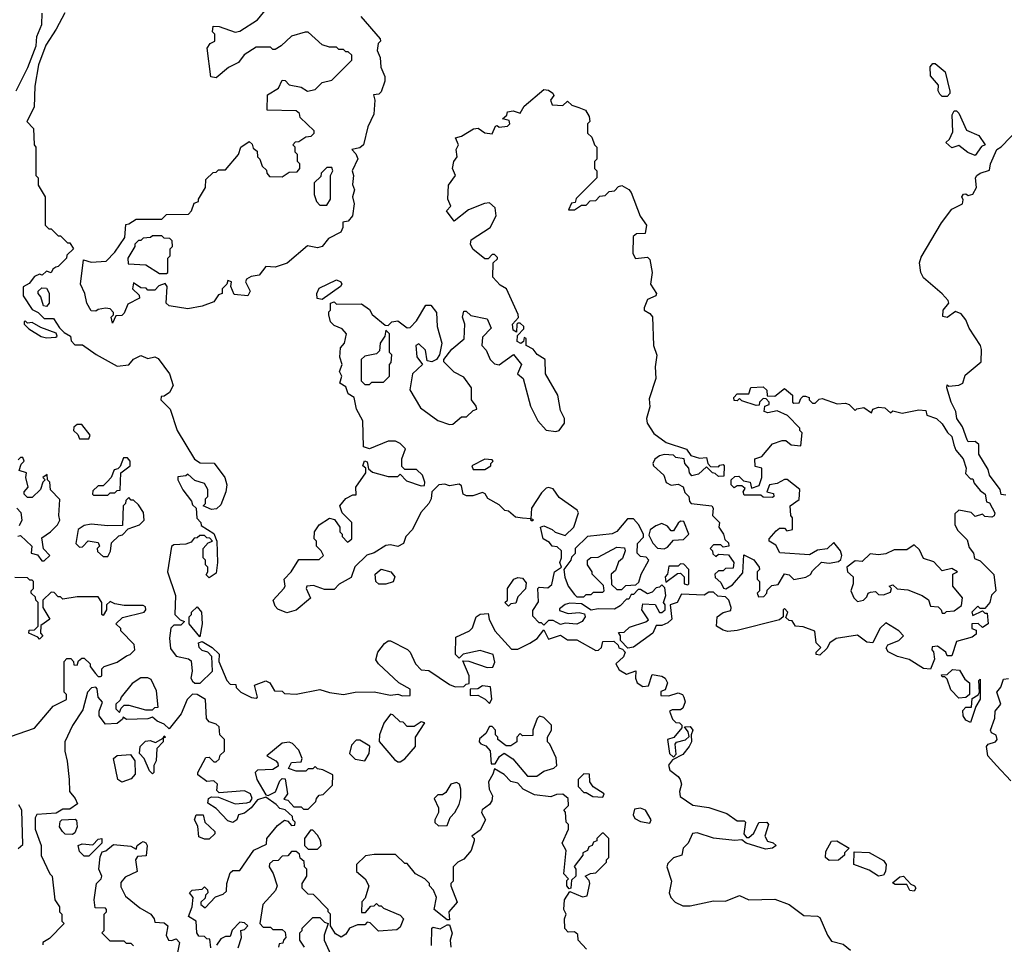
# Model space of a CAD drawing. Extents: x 2472589 to 2662339, y 701009 to 849030.
# Tile 188 of 256: x 2585932 to 2590108, y 766107 to 770026. Entities that reach past the tile are written whole.
import ezdxf

# ---------------------------------------------------------------- set-up
doc = ezdxf.new("R2010")
doc.units = 0

msp = doc.modelspace()

# ---------------------------------------------------------------- linework, layer by layer
at = {"layer": '0CON05XD'}
for points in [[(2586325, 768740), (2586320, 768765), (2586330, 768775), (2586330, 768785), (2586315, 768800), (2586295, 768802.5), (2586265, 768797.5), (2586255, 768790), (2586235, 768792.5), (2586216, 768825), (2586207.5, 768865), (2586190, 768905), (2586201.7, 769008.3), (2586235, 768997.5), (2586298.3, 769001.7), (2586335, 769040), (2586377, 769103), (2586381.7, 769158.3), (2586395, 769160), (2586425, 769180), (2586535, 769180), (2586555, 769200), (2586648.3, 769201.7), (2586660, 769215), (2586671.7, 769248.3), (2586690, 769255), (2586690, 769265), (2586720, 769315), (2586721.7, 769348.3), (2586751.7, 769378.3), (2586765, 769380), (2586775, 769390), (2586805, 769390), (2586860, 769455), (2586870, 769485), (2586905, 769510), (2586918.3, 769498.3), (2586921.7, 769481.7), (2586938.3, 769468.3), (2586940, 769445), (2586950, 769435), (2586960, 769405), (2586978.3, 769388.3), (2586980, 769375), (2586991.7, 769361.7), (2587045, 769360), (2587075, 769380), (2587108.3, 769381.7), (2587120, 769395), (2587120, 769415), (2587110, 769425), (2587110, 769455), (2587100, 769465), (2587100, 769485), (2587090, 769495), (2587101.7, 769508.3), (2587115, 769510), (2587145, 769530), (2587168.3, 769531.7), (2587180, 769545), (2587180, 769555), (2587121.7, 769611.7), (2587118.3, 769628.3), (2587105, 769640), (2586981.7, 769641.7), (2586983, 769707), (2587030, 769735), (2587045, 769770), (2587058.3, 769768.3), (2587075, 769750), (2587125, 769740), (2587153, 769723), (2587185, 769730), (2587215, 769760), (2587255, 769770), (2587340, 769855), (2587340, 769875), (2587325, 769890), (2587315, 769890), (2587305, 769900), (2587285, 769900), (2587275, 769910), (2587245, 769910), (2587215, 769920), (2587155, 769972.5), (2587142.5, 769972.5), (2587083.9, 769956.1), (2587040, 769915), (2587015, 769900), (2587005, 769900), (2586995, 769910), (2586935, 769910), (2586883.3, 769876.7), (2586860, 769845), (2586817, 769823), (2586765, 769780), (2586743, 769783), (2586727.5, 769905), (2586740, 769925), (2586760, 769935), (2586760, 769965), (2586750, 769975), (2586751.7, 769998.3), (2586777, 769997), (2586845, 769972.5), (2586865, 769977.5), (2586940, 770025), (2586985, 770080)], [(2585916.7, 769725), (2585966.8, 769823.2), (2586002, 769915), (2586003.8, 769955), (2586026, 770005), (2586026.4, 770053.6)], [(2586122.5, 770055), (2586086.2, 769985), (2586042.1, 769917.9), (2586010.8, 769835), (2585996.4, 769743.6), (2585993.3, 769655), (2585962.5, 769595), (2585990, 769565), (2585992.5, 769495), (2586000, 769485), (2586000, 769365), (2586010, 769355), (2586010, 769325), (2586040, 769275), (2586040, 769155), (2586055, 769140), (2586065, 769140), (2586095, 769110), (2586105, 769110), (2586135, 769080), (2586145, 769080), (2586160, 769055), (2586131.7, 769028.3), (2586130, 769015), (2586095, 768980), (2586085, 768977.5), (2586071.7, 768968.3), (2586065, 768952.5), (2586045, 768960), (2586027.5, 768942.5), (2586015, 768947.5), (2585995, 768937.5), (2585971.7, 768908.3), (2585946.4, 768893.6), (2585946.7, 768855), (2585985, 768797.5), (2586010, 768785), (2586035, 768760), (2586075, 768760), (2586100, 768720), (2586120, 768700), (2586147.5, 768685), (2586150, 768665), (2586165, 768647.5), (2586197.7, 768647.7), (2586256.4, 768606.4), (2586345, 768557.5), (2586395, 768562.5), (2586415, 768587.5), (2586445, 768602.5), (2586475, 768590), (2586505, 768596.7), (2586519.3, 768589.3), (2586566.7, 768525), (2586582.5, 768475), (2586567.5, 768445), (2586545, 768430), (2586531.7, 768428.3), (2586530, 768415), (2586570, 768375), (2586600, 768285), (2586673.6, 768163.6), (2586697, 768147), (2586755.8, 768145.8), (2586801.2, 768085), (2586810, 768055), (2586806.2, 768025), (2586785, 767970), (2586766.7, 767953.3), (2586745, 767950), (2586710, 767965), (2586720, 767975), (2586720, 767995), (2586730, 768005), (2586730, 768035), (2586715, 768060), (2586675, 768072.5), (2586645, 768100), (2586637, 768093), (2586601.7, 768088.3), (2586602.5, 768075), (2586623, 768033), (2586660, 767985), (2586665, 767970)], [(2587378.8, 770038.8), (2587460, 769945), (2587462.5, 769935), (2587452.5, 769925), (2587447.5, 769895), (2587461.2, 769865), (2587463.3, 769825), (2587480, 769785), (2587480, 769765), (2587465, 769720), (2587455, 769710), (2587433, 769707), (2587437.5, 769685), (2587433.3, 769625), (2587408.3, 769571.7), (2587390, 769495), (2587375, 769482.5), (2587340, 769475), (2587357, 769457), (2587366, 769436), (2587342.5, 769385), (2587347.5, 769365), (2587343, 769327), (2587351.2, 769305), (2587343.3, 769275), (2587350, 769245), (2587343.3, 769195), (2587325, 769172.5), (2587301.7, 769168.3), (2587302.5, 769145), (2587293.3, 769125), (2587242, 769098), (2587215, 769064), (2587195, 769058.8), (2587153, 769067), (2587065.7, 768994.3), (2587015, 768977.5), (2586975, 768980), (2586947, 768943), (2586913, 768937), (2586893.3, 768926.7), (2586890, 768915), (2586908.8, 768875), (2586900, 768855), (2586841.7, 768861.7), (2586827.5, 768895), (2586830, 768915), (2586815, 768920), (2586810, 768905), (2586790, 768885), (2586790, 768865), (2586775, 768860), (2586755, 768830), (2586705, 768812), (2586645, 768800), (2586565, 768812.5), (2586552.5, 768825), (2586557.5, 768895), (2586548.3, 768908.3), (2586521.7, 768898.3), (2586505, 768880), (2586475, 768880), (2586468.3, 768888.3), (2586445, 768890), (2586415, 768910), (2586410, 768885), (2586438.3, 768858.3), (2586440, 768845), (2586390.5, 768819.5), (2586375, 768782.5), (2586365, 768772.5), (2586340, 768770), (2586325, 768740)], [(2589865, 769700), (2589845, 769700), (2589835, 769710), (2589826.7, 769725), (2589828.3, 769748.3), (2589795, 769787.5), (2589793.9, 769826.1), (2589805, 769840), (2589815, 769840), (2589856.7, 769805), (2589877, 769723), (2589877, 769713), (2589865, 769700)], [(2589795, 767272.5), (2589765, 767276.2), (2589704, 767314), (2589655, 767326.2), (2589615, 767346.7), (2589607.5, 767362.5), (2589613.6, 767376.4), (2589660, 767395), (2589680, 767415), (2589660, 767435), (2589605, 767470), (2589580, 767445), (2589550, 767385), (2589525, 767387.5), (2589485, 767417.5), (2589395, 767403.3), (2589367.5, 767385), (2589355, 767360), (2589325, 767332.5), (2589310, 767335), (2589310, 767345), (2589330, 767365), (2589310, 767385), (2589303.9, 767433.9), (2589255, 767452), (2589222.5, 767455), (2589208.3, 767478.3), (2589195, 767480), (2589181.7, 767491.7), (2589190, 767515), (2589175, 767530), (2589170, 767525), (2589170, 767495), (2589155, 767482.5), (2588975, 767437.5), (2588935, 767433.3), (2588915, 767438.8), (2588887.5, 767455), (2588890, 767495), (2588915, 767513.3), (2588948.3, 767521.7), (2588950, 767535), (2588940, 767565), (2588925, 767580), (2588893, 767583), (2588875, 767600), (2588855, 767600), (2588835, 767586.7), (2588739.3, 767590.7), (2588720, 767555), (2588690, 767545), (2588697.5, 767485), (2588680.7, 767469.3), (2588655, 767457.5), (2588631.7, 767458.3), (2588617.5, 767425), (2588535, 767366.7), (2588511.7, 767361.7), (2588480, 767395), (2588480, 767415), (2588471.7, 767428.3), (2588495, 767430), (2588518.3, 767451.7), (2588587, 767473), (2588598.3, 767481.7), (2588570, 767525), (2588575, 767550), (2588627, 767547), (2588645, 767513.3), (2588655, 767512.5), (2588670, 767525), (2588670, 767545), (2588662.5, 767555), (2588672.5, 767585), (2588668.3, 767618.3), (2588655, 767630), (2588645, 767620), (2588631.7, 767618.3), (2588615, 767600), (2588595, 767592.5), (2588565, 767610), (2588555, 767610), (2588535, 767590), (2588525, 767590), (2588515, 767570), (2588505, 767570), (2588478.3, 767541.7), (2588455, 767527.5), (2588385, 767528.8), (2588355, 767522.5), (2588315, 767550), (2588265, 767552.5), (2588245, 767547.5), (2588221.7, 767528.3), (2588221.7, 767521.7), (2588258.3, 767508.3), (2588305, 767512.5), (2588327, 767507), (2588330, 767495), (2588317.5, 767475), (2588295, 767464), (2588245, 767467.5), (2588225, 767462.5), (2588195, 767480), (2588175, 767480), (2588155, 767460), (2588145, 767470), (2588135, 767470), (2588108.3, 767498.3), (2588108.3, 767521.7), (2588131.7, 767558.3), (2588130, 767615), (2588135, 767620), (2588171.7, 767618.3), (2588188.3, 767631.7), (2588200, 767685), (2588230, 767705), (2588222.5, 767725), (2588230, 767745), (2588230, 767775), (2588211.7, 767791.7), (2588190, 767795), (2588179.3, 767809.3), (2588152.5, 767825), (2588140, 767875), (2588155, 767880), (2588190, 767865), (2588203, 767853), (2588245, 767840), (2588282.5, 767875), (2588302.5, 767935), (2588296.4, 767946.4), (2588220.5, 768000.5), (2588195, 768037.5), (2588175, 768042.5), (2588165, 768040), (2588145, 768020), (2588102.5, 767955), (2588100, 767910), (2588108.3, 767908.3), (2588108.3, 767901.7), (2588101.7, 767901.7), (2588100, 767910), (2588065, 767912.5), (2588035, 767917.5), (2588005, 767942.5), (2587990, 767945), (2587965, 767970), (2587917, 767997), (2587906.4, 768016.4), (2587895, 768022.5), (2587853, 768007), (2587827, 768007), (2587812.5, 768015), (2587805, 768050), (2587795, 768057.5), (2587755, 768050), (2587735, 768056.7), (2587710, 768055), (2587680, 768025), (2587677.5, 767995), (2587667.5, 767975), (2587633, 767937), (2587597.5, 767865), (2587570, 767835), (2587560, 767805), (2587535, 767792.5), (2587505, 767800), (2587485, 767797.5), (2587435, 767766.7), (2587403.9, 767756.1), (2587353.3, 767706.7), (2587338, 767662), (2587286.4, 767633.6), (2587265, 767610), (2587225, 767611.2), (2587177.7, 767627.7), (2587150, 767625), (2587146.7, 767615), (2587165, 767573.3), (2587105, 767523.3), (2587065, 767511.2), (2587027, 767527), (2587015, 767540), (2587006.7, 767565), (2587052.5, 767615), (2587057.5, 767625), (2587053.3, 767655), (2587082.5, 767685), (2587115, 767737.5), (2587201.7, 767738.3), (2587220, 767755), (2587210, 767775), (2587190, 767795), (2587190, 767815), (2587180, 767825), (2587182.5, 767855), (2587202.5, 767885), (2587245, 767912.5), (2587266.7, 767906.7), (2587290, 767875), (2587290, 767855), (2587300, 767845), (2587300, 767835), (2587321.7, 767811.7), (2587331.7, 767818.3), (2587340, 767825), (2587340, 767895), (2587300, 767935), (2587290, 767965), (2587315, 767996.7), (2587345, 768012.5), (2587358.3, 768011.7), (2587357.5, 768045), (2587400, 768105), (2587400, 768125), (2587387.5, 768135), (2587393.9, 768156.1), (2587405, 768152.5), (2587411.7, 768121.7), (2587428.3, 768108.3), (2587495, 768090), (2587535, 768090), (2587545, 768100), (2587571.7, 768071.7), (2587635, 768050), (2587648.3, 768051.7), (2587650, 768065), (2587640, 768095), (2587615, 768120), (2587565, 768120), (2587552.5, 768132.5), (2587552.5, 768165), (2587567.5, 768207.5), (2587545, 768230), (2587525, 768240), (2587495, 768240), (2587415, 768207.5), (2587390, 768215), (2587387.5, 768325), (2587360, 768375), (2587350, 768425), (2587325, 768440), (2587315, 768470), (2587290, 768485), (2587297.5, 768515), (2587287.5, 768535), (2587300, 768565), (2587290, 768595), (2587292.5, 768635), (2587310, 768655), (2587317.5, 768695), (2587300, 768715), (2587265, 768730), (2587250, 768745), (2587242.5, 768775), (2587242.5, 768787.5), (2587250, 768795), (2587250, 768825), (2587265, 768830), (2587275, 768820), (2587381.7, 768821.7), (2587415, 768797.5), (2587427, 768777), (2587481.7, 768731.7), (2587495, 768730), (2587510, 768745), (2587535, 768750), (2587575, 768720), (2587588.3, 768721.7), (2587615, 768750), (2587653.8, 768816.2), (2587676.2, 768816.2), (2587700, 768785), (2587702.5, 768725), (2587722.5, 768655), (2587712.5, 768605), (2587700, 768585), (2587680, 768575), (2587660, 768580), (2587653.3, 768625), (2587625, 768652.5), (2587612.5, 768645), (2587616.7, 768596.7), (2587640, 768565), (2587597.5, 768525), (2587587, 768457), (2587631.2, 768381.2), (2587705, 768327.5), (2587755, 768310), (2587768.3, 768311.7), (2587805, 768342.5), (2587827, 768343), (2587855, 768370), (2587870, 768375), (2587868.3, 768388.3), (2587847.5, 768415), (2587847.5, 768465), (2587815, 768510), (2587775, 768532.5), (2587730, 768575), (2587730, 768585), (2587765, 768630), (2587817, 768673), (2587820, 768735), (2587810, 768765), (2587815, 768790), (2587825, 768790), (2587845, 768772.5), (2587915, 768757.5), (2587931.7, 768718.3), (2587895, 768680), (2587892.5, 768645), (2587910, 768625), (2587927.5, 768585), (2587945, 768567.5), (2587965, 768562.5), (2588026.7, 768606.7), (2588060, 768565), (2588043.3, 768525), (2588067.5, 768505), (2588097.7, 768387.7), (2588128.8, 768325), (2588165, 768286.7), (2588205, 768280), (2588220, 768285), (2588242.5, 768315), (2588242.5, 768335), (2588225, 768370), (2588213.8, 768433.8), (2588162.5, 768525), (2588160, 768585), (2588127, 768607), (2588109.3, 768629.3), (2588080, 768645), (2588080, 768675), (2588071.7, 768678.3), (2588068.3, 768661.7), (2588057, 768653), (2588041.2, 768661.2), (2588042.5, 768687.5), (2588070, 768715), (2588070, 768725), (2588055, 768740), (2588045, 768740), (2588040, 768735), (2588038.3, 768701.7), (2588025, 768710), (2588022.5, 768735), (2588047, 768763), (2588046.4, 768776.4), (2587996.7, 768885), (2587970, 768900), (2587938.8, 768935), (2587940, 768995), (2587958.3, 769011.7), (2587958.3, 769018.3), (2587945, 769030), (2587935, 769030), (2587918.3, 769011.7), (2587905, 769012.5), (2587853.6, 769053.6), (2587843.3, 769075), (2587847, 769093), (2587927.5, 769145), (2587952.5, 769195), (2587948.3, 769228.3), (2587925, 769250), (2587903, 769247), (2587835, 769220), (2587775, 769172.5), (2587742.5, 769215), (2587760, 769235), (2587747.5, 769265), (2587750, 769325), (2587780, 769365), (2587767.5, 769395), (2587773.3, 769425), (2587787.5, 769445), (2587782.5, 769475), (2587792.5, 769495), (2587780, 769525), (2587805, 769532.5), (2587857, 769563), (2587876.4, 769566.4), (2587905, 769546.7), (2587935, 769542.5), (2587950, 769575), (2587957.5, 769577.5), (2587965, 769570), (2588000, 769575), (2588010, 769585), (2588008.3, 769598.3), (2587980, 769605), (2587998.3, 769621.7), (2588000, 769635), (2588025, 769640), (2588055, 769630), (2588070.7, 769659.3), (2588155, 769730), (2588175, 769727.5), (2588192.5, 769715), (2588197.5, 769705), (2588182.5, 769685), (2588190, 769665), (2588235, 769662.5), (2588255, 769680), (2588273, 769663), (2588303.8, 769653.8), (2588331.7, 769641.7), (2588347.5, 769615), (2588350, 769595), (2588340, 769585), (2588340, 769545), (2588358.3, 769528.3), (2588370, 769495), (2588380, 769485), (2588380, 769435), (2588370, 769425), (2588370, 769395), (2588380, 769385), (2588380, 769355), (2588291.7, 769268.3), (2588288.3, 769251.7), (2588271.7, 769248.3), (2588260, 769220), (2588285, 769220), (2588315, 769240), (2588335, 769240), (2588351.7, 769258.3), (2588375, 769260), (2588391.7, 769278.3), (2588415, 769280), (2588431.7, 769298.3), (2588455, 769300), (2588471.7, 769318.3), (2588485, 769322.5), (2588515, 769306.2), (2588525, 769293.3), (2588563, 769193), (2588590, 769155), (2588585, 769120), (2588548.3, 769118.3), (2588533, 769107), (2588532.5, 769035), (2588543, 769013), (2588595, 769020), (2588605, 769010), (2588613.8, 768955), (2588606.7, 768905), (2588632.5, 768865), (2588630, 768855), (2588595, 768840), (2588580, 768805), (2588580, 768795), (2588605, 768780), (2588615.8, 768765.8), (2588620, 768645), (2588633.9, 768603.9), (2588626.7, 768555), (2588630, 768505), (2588601.7, 768418.3), (2588603.8, 768385), (2588590, 768335), (2588592.5, 768315), (2588622, 768272), (2588674, 768234), (2588760, 768205), (2588778.3, 768178.3), (2588815, 768167.5), (2588845, 768170), (2588850, 768145), (2588861.7, 768131.7), (2588895, 768130), (2588901.7, 768138.3), (2588915, 768140), (2588920, 768135), (2588918.3, 768091.7), (2588895, 768090), (2588881.7, 768101.7)], [(2589985, 769450), (2589953, 769463), (2589915, 769492.5), (2589885, 769483.3), (2589860, 769505), (2589875, 769520), (2589889.3, 769550.7), (2589887, 769623), (2589895, 769640), (2589905, 769640), (2589915, 769630), (2589947, 769557), (2590000, 769535), (2590026.7, 769495), (2590011.7, 769488.3), (2589985, 769450)], [(2590115, 768010), (2590095, 768013.8), (2590090, 768035), (2590044.6, 768094.6), (2590039.4, 768119.4), (2590000, 768185), (2590000, 768225), (2589985, 768237.5), (2589955, 768236.2), (2589950, 768245), (2589930, 768300), (2589906.2, 768335), (2589902.5, 768365), (2589882, 768405), (2589863.8, 768465), (2589865, 768477.5), (2589872.5, 768472.5), (2589915, 768476.2), (2589932.5, 768485), (2589941.2, 768518.8), (2590010, 768575), (2590011.7, 768628.3), (2590006.7, 768645), (2589958.8, 768718.8), (2589945, 768753.3), (2589925, 768778.8), (2589901.2, 768788.8), (2589865.9, 768764.1), (2589847.5, 768767.5), (2589848.8, 768795), (2589872.5, 768825), (2589870, 768835), (2589845, 768863.8), (2589765, 768931.2), (2589753.8, 768955), (2589748, 768995), (2589755, 769020), (2589841.4, 769165), (2589885, 769223.3), (2589930, 769245), (2589933, 769263), (2589927.5, 769275), (2589935, 769286.2), (2589945, 769287.5), (2589955, 769280), (2589975, 769286.7), (2589990, 769315), (2589986, 769355), (2589990.8, 769365), (2590005, 769375.6), (2590045, 769387.5), (2590050, 769415), (2590076.7, 769475), (2590095, 769486.7), (2590175, 769570)], [(2587235, 769240), (2587250, 769265), (2587250, 769365), (2587260, 769385), (2587255, 769400), (2587235, 769400), (2587210, 769375), (2587208.3, 769361.7), (2587180, 769335), (2587180, 769285), (2587190, 769255), (2587205, 769240), (2587235, 769240)], [(2586555, 768950), (2586560, 768955), (2586560, 769015), (2586570, 769025), (2586570, 769055), (2586580, 769065), (2586578.3, 769088.3), (2586568.3, 769098.3), (2586545, 769100), (2586535, 769110), (2586495, 769110), (2586487, 769103), (2586455, 769100), (2586445, 769090), (2586435, 769090), (2586420, 769075), (2586420, 769065), (2586390, 769015), (2586391.7, 768991.7), (2586467, 768987), (2586525, 768950), (2586555, 768950)], [(2587215, 768840), (2587193.6, 768843.6), (2587192.5, 768865), (2587201.7, 768888.3), (2587275, 768923.3), (2587293.3, 768915), (2587297.5, 768905), (2587292.5, 768895), (2587215, 768840)], [(2586045, 768810), (2586033, 768813), (2586021.7, 768851.7), (2586010, 768865), (2586010, 768875), (2586025, 768890), (2586045, 768887.5), (2586056.4, 768866.4), (2586056.1, 768823.9), (2586045, 768810)], [(2586045, 768677.5), (2586085, 768680), (2586090, 768685), (2586087, 768697), (2586021.2, 768721.2), (2585985, 768742.5), (2585965, 768740), (2585955, 768750), (2585950, 768745), (2585950, 768735), (2585970, 768715), (2586023, 768683), (2586045, 768677.5)], [(2587415, 768480), (2587425, 768490), (2587475, 768490), (2587500, 768515), (2587500, 768565), (2587507, 768573), (2587510, 768605), (2587500, 768615), (2587500, 768695), (2587485, 768710), (2587480, 768685), (2587460, 768655), (2587458.3, 768621.7), (2587445, 768610), (2587395, 768600), (2587380, 768585), (2587380, 768495), (2587395, 768480), (2587415, 768480)], [(2588881.7, 768101.7), (2588870, 768105), (2588845, 768130), (2588810.7, 768099.3), (2588783, 768093), (2588772.5, 768105), (2588770, 768125), (2588752.5, 768145), (2588750, 768165), (2588715, 768170), (2588705, 768180), (2588665, 768182.5), (2588645, 768177.5), (2588625, 768162.5), (2588617.5, 768145), (2588620, 768135), (2588663.3, 768095), (2588673.6, 768063.6), (2588695, 768052.5), (2588725, 768056.7), (2588746.4, 768046.4), (2588752.5, 768022.5), (2588770, 768005), (2588773, 767983), (2588780, 767975), (2588867.5, 767965), (2588872.5, 767955), (2588870, 767925), (2588900, 767895), (2588897.5, 767875), (2588917.5, 767845), (2588923, 767823), (2588938.3, 767808.3), (2588940, 767795), (2588915, 767790), (2588905, 767800), (2588875, 767800), (2588860, 767785), (2588870, 767775), (2588871.7, 767761.7), (2588885, 767750), (2588895, 767760), (2588938.3, 767758.3), (2588960, 767725), (2588958.3, 767701.7), (2588925, 767700), (2588915, 767690), (2588895, 767690), (2588880, 767675), (2588881.7, 767661.7), (2588905, 767640), (2588917, 767617), (2588927, 767613), (2588955, 767630), (2588998.3, 767681.7), (2589002.5, 767757.5), (2589045, 767736.7), (2589067.5, 767705), (2589070, 767695), (2589060, 767685), (2589060, 767655), (2589070, 767645), (2589070, 767605), (2589060, 767595), (2589065, 767580), (2589088.3, 767581.7), (2589100, 767595), (2589101.7, 767608.3), (2589121.7, 767628.3), (2589148.3, 767631.7), (2589175, 767677.5), (2589195, 767672.5), (2589215, 767653.3), (2589266.4, 767663.6), (2589286.4, 767673.6), (2589295, 767690), (2589333, 767727), (2589365, 767722.5), (2589405, 767730), (2589415, 767737.5), (2589418.8, 767755), (2589413.3, 767775), (2589385, 767810), (2589356.7, 767783.3), (2589315, 767777.5), (2589281.7, 767758.3), (2589156.4, 767766.4), (2589139.3, 767799.3), (2589110, 767815), (2589110, 767825), (2589140.7, 767859.3), (2589155, 767870), (2589175, 767870), (2589185, 767860), (2589210, 767865), (2589210, 767915), (2589202.5, 767925), (2589200, 767965), (2589238.3, 767991.7), (2589240, 768035), (2589187, 768077), (2589175, 768077.5), (2589145, 768060), (2589112.5, 768055), (2589100, 768025), (2589128.3, 768018.3), (2589130, 768005), (2589125, 768000), (2589085, 768002.5), (2589075, 768010), (2589005, 768010), (2589000, 768025), (2589008.3, 768038.3), (2588995, 768050), (2588975, 768050), (2588961.7, 768041.7), (2588950, 768055), (2588950, 768075), (2588965, 768090), (2588981.7, 768091.7), (2589001.7, 768071.7), (2589030, 768065), (2589035, 768040), (2589068.3, 768051.7), (2589080, 768085), (2589080, 768125), (2589051.7, 768131.7), (2589050, 768165), (2589080, 768175), (2589125, 768227.5), (2589165, 768242.5), (2589181.7, 768241.7), (2589203.6, 768223.6), (2589245, 768220), (2589250, 768275), (2589240, 768285), (2589240, 768295), (2589188.3, 768348.3), (2589145, 768367.5), (2589105, 768360), (2589090, 768365), (2589091.7, 768388.3), (2589110, 768395), (2589110, 768405), (2589098.3, 768418.3), (2589085, 768420), (2589070, 768405), (2589068.3, 768391.7), (2589055, 768390), (2588995, 768410), (2588985, 768420), (2588975, 768410), (2588961.7, 768411.7), (2588960, 768425), (2588975, 768440), (2589025, 768440), (2589033, 768467), (2589085, 768470), (2589100, 768455), (2589101.7, 768431.7), (2589135, 768430), (2589175, 768462.5), (2589210, 768435), (2589210, 768405), (2589215, 768400), (2589238.3, 768401.7), (2589245, 768420), (2589255, 768430), (2589265, 768430), (2589280, 768425), (2589280, 768415), (2589295, 768400), (2589305, 768400), (2589323, 768417), (2589335, 768420), (2589398.3, 768398.3), (2589435, 768400), (2589450, 768395), (2589475, 768370), (2589483, 768377), (2589511.7, 768381.7), (2589545, 768360), (2589550, 768375), (2589575, 768383.8), (2589600.7, 768380.7), (2589625, 768360), (2589635, 768367.5), (2589675, 768357.5), (2589745, 768372.5), (2589775, 768370), (2589780, 768350), (2589820, 768335), (2589845, 768313.3), (2589866.8, 768276.8), (2589885, 768258.8), (2589893.6, 768223.6), (2589901.7, 768201.7), (2589933.3, 768165), (2589946.2, 768125), (2589943, 768103), (2589965, 768080), (2589975, 768080), (2589980.7, 768060.7), (2590005, 768030), (2590026.2, 768015), (2590031.7, 767981.7), (2590045, 767977.5), (2590068, 767935), (2590065, 767923.3), (2590055, 767917.5), (2590025, 767920), (2590015, 767930), (2589985, 767920), (2589967, 767937), (2589915, 767947.5), (2589898.3, 767931.7), (2589897.5, 767885), (2589910.7, 767860.7), (2589950.7, 767820.7), (2589959.3, 767789.3), (2589977.5, 767765), (2589981.7, 767741.7), (2590005, 767732.5), (2590063.6, 767673.6), (2590072.5, 767605), (2590053, 767587), (2590046.7, 767555), (2590025, 767530), (2590005, 767530), (2589995, 767540), (2589970, 767515), (2589975, 767500), (2590015, 767520), (2590025, 767510), (2590035, 767510), (2590040, 767465), (2590015, 767450), (2589997, 767467), (2589970, 767465), (2589970, 767445), (2589988.3, 767438.3), (2589988.3, 767421.7), (2589971.7, 767408.3), (2589905, 767390), (2589885, 767330), (2589865, 767330), (2589860, 767345), (2589825, 767370), (2589801.7, 767368.3), (2589800, 767355), (2589807, 767347), (2589812.5, 767315), (2589795, 767272.5)], [(2586225, 768250), (2586230, 768265), (2586195, 768310), (2586175, 768310), (2586161.7, 768298.3), (2586160, 768285), (2586178.3, 768268.3), (2586185, 768250), (2586225, 768250)], [(2586035, 767732.5), (2586060, 767755), (2586033, 767783), (2586025, 767830), (2586062.5, 767855), (2586092.5, 767885), (2586102.5, 767905), (2586097.5, 767925), (2586101.7, 767991.7), (2586063, 768033), (2586060, 768065), (2586050, 768075), (2586048.3, 768098.3), (2586030, 768085), (2586040, 768075), (2586030, 768065), (2586020, 768035), (2585985, 768000), (2585965, 768000), (2585950, 768015), (2585950, 768025), (2585967.5, 768045), (2585957.5, 768085), (2585960, 768105), (2585930, 768115), (2585938.3, 768141.7), (2585950, 768155), (2585945, 768170), (2585935, 768170), (2585925, 768160)], [(2586305, 768010), (2586315, 768020), (2586335, 768020), (2586345, 768030), (2586358.3, 768031.7), (2586360, 768105), (2586400, 768135), (2586400, 768155), (2586388.3, 768168.3), (2586371.7, 768168.3), (2586358.3, 768131.7), (2586348.3, 768121.7), (2586331.7, 768118.3), (2586320, 768085), (2586303, 768067), (2586285, 768050), (2586265, 768050), (2586241.7, 768028.3), (2586240, 768015), (2586245, 768010), (2586305, 768010)], [(2587905, 768120), (2587930, 768135), (2587930, 768145), (2587940, 768155), (2587935, 768160), (2587905, 768162.5), (2587850, 768135), (2587855, 768120), (2587905, 768120)], [(2586305, 767750), (2586317, 767773), (2586321.7, 767808.3), (2586351.7, 767838.3), (2586368.3, 767841.7), (2586391.7, 767868.3), (2586440, 767885), (2586460, 767905), (2586457, 767937), (2586435, 767970), (2586415, 767990), (2586405, 767990), (2586395, 768000), (2586381.7, 767988.3), (2586380, 767975), (2586370, 767965), (2586368.3, 767881.7), (2586305, 767880), (2586235, 767887.5), (2586205, 767882.5), (2586180, 767865), (2586170, 767805), (2586185, 767790), (2586198.3, 767791.7), (2586222.5, 767817.5), (2586265, 767810), (2586270, 767795), (2586260, 767785), (2586261.7, 767771.7), (2586285, 767750), (2586305, 767750)], [(2585920, 767955), (2585937, 767937), (2585941.2, 767905), (2585928.8, 767881.2)], [(2586665, 767970), (2586680, 767955), (2586683, 767913), (2586700, 767895), (2586701.7, 767881.7), (2586755, 767847.5), (2586767.5, 767815), (2586770, 767725), (2586765, 767680), (2586735, 767660), (2586723, 767673), (2586730, 767685), (2586730, 767705), (2586720, 767715), (2586720, 767735), (2586710, 767745), (2586710, 767785), (2586731.7, 767808.3), (2586750, 767815), (2586738.3, 767828.3), (2586725, 767830), (2586715, 767840), (2586695, 767840), (2586685, 767830), (2586671.7, 767828.3), (2586658.3, 767811.7), (2586637, 767803), (2586585, 767800), (2586575, 767792.5), (2586558.8, 767685), (2586592.5, 767585), (2586590, 767505), (2586611.7, 767481.7), (2586630, 767475), (2586615, 767460), (2586585, 767460), (2586573, 767447), (2586567.5, 767405), (2586570.7, 767360.7), (2586595, 767327.5), (2586647, 767317), (2586658.3, 767308.3), (2586662.5, 767265), (2586657.5, 767235), (2586665, 767222.5), (2586675, 767213.3), (2586696.7, 767213.3), (2586750, 767265), (2586747, 767327), (2586730, 767345), (2586705, 767352.5), (2586692.5, 767365), (2586690, 767385), (2586705, 767390), (2586747.5, 767365), (2586777.3, 767337.3), (2586776.7, 767305), (2586810, 767225), (2586825, 767210), (2586848.3, 767208.3), (2586850, 767195), (2586870, 767175), (2586915, 767152.5), (2586935, 767150), (2586940, 767155), (2586927.5, 767205), (2586975, 767223.3), (2586992.5, 767215), (2587011.7, 767181.7), (2587045, 767180), (2587055, 767170), (2587105, 767167.5), (2587205, 767187.5), (2587245, 767173.8), (2587305, 767165.8), (2587355, 767175.7), (2587435, 767177.1), (2587505, 767163.3), (2587535, 767167.5), (2587555, 767160), (2587588.3, 767161.7), (2587588.3, 767188.3), (2587540, 767215), (2587454, 767295), (2587442.7, 767312.7), (2587450, 767345), (2587478.3, 767381.7), (2587495, 767392.5), (2587505, 767392.5), (2587576.4, 767356.4), (2587587.5, 767345), (2587610, 767295), (2587635, 767270), (2587667, 767267), (2587755, 767207.5), (2587778.3, 767198.3), (2587815, 767200), (2587825, 767210), (2587838.3, 767211.7), (2587837.5, 767245), (2587811.7, 767308.3), (2587837, 767307), (2587915, 767280), (2587938.3, 767281.7), (2587946.7, 767303.3), (2587940, 767335), (2587885, 767352.5), (2587813, 767337), (2587795, 767320), (2587780, 767335), (2587781.7, 767408.3), (2587840, 767435), (2587851.7, 767448.3), (2587867.5, 767495), (2587885, 767506.7), (2587918.3, 767508.3), (2587922.5, 767485), (2587947.5, 767435), (2588018.3, 767358.3), (2588045, 767357.5), (2588096.1, 767383.9), (2588126.4, 767403.6), (2588155, 767440), (2588175, 767400), (2588225, 767417.5), (2588255, 767397.5), (2588295, 767397.5), (2588375, 767352.5), (2588387, 767353), (2588400, 767365), (2588405, 767390), (2588451.7, 767391.7), (2588470, 767375), (2588473.6, 767363.6), (2588488.3, 767358.3), (2588500, 767345), (2588493.3, 767325), (2588460, 767295), (2588475, 767270), (2588505, 767252.5), (2588545, 767266.2), (2588543.3, 767235), (2588550, 767215), (2588575, 767200), (2588598.3, 767201.7), (2588615, 767250), (2588655, 767243.3), (2588668.8, 767235), (2588680, 767215), (2588670, 767185), (2588651.7, 767178.3), (2588651.7, 767161.7), (2588685, 767160), (2588725, 767173.3), (2588743.3, 767165), (2588749.2, 767155), (2588753.8, 767135), (2588745, 767107.5), (2588735, 767100), (2588699.3, 767100.7), (2588687.5, 767095), (2588701.2, 767061.2), (2588715, 767047.5), (2588730, 767045), (2588740, 767035), (2588740, 767025), (2588706.7, 766983.3), (2588680, 766975), (2588687.5, 766915), (2588705, 766900), (2588716.7, 766913.3), (2588712.5, 766955), (2588717, 766963), (2588755, 766973.3), (2588771.7, 766988.3), (2588767, 767007), (2588751.7, 767028.3), (2588775, 767030), (2588786.7, 767015), (2588780, 766995), (2588781.2, 766965), (2588771.2, 766945), (2588745, 766912), (2588700.7, 766889.3), (2588684.1, 766865.9), (2588688.8, 766845), (2588725, 766817.5), (2588732.5, 766805), (2588738.8, 766785), (2588730, 766755), (2588733.6, 766733.6), (2588786.8, 766696.8), (2588855, 766686.2), (2588931.7, 766661.7), (2588975, 766630), (2589005, 766630), (2589010, 766625), (2589002.5, 766575), (2589015, 766560), (2589025, 766560), (2589045, 766577.5), (2589067, 766623), (2589100, 766625), (2589107.5, 766615), (2589092.5, 766565), (2589103.6, 766543.6), (2589127, 766537), (2589140, 766525), (2589125, 766513.8), (2589095, 766510), (2589012.5, 766535), (2588995, 766550), (2588965, 766546.2), (2588875, 766556.2), (2588805, 766578.8), (2588785, 766576.7), (2588767.1, 766535), (2588745.8, 766514.2), (2588740, 766485), (2588705, 766473.3), (2588680.8, 766449.2), (2588676.2, 766435), (2588696.7, 766375), (2588686.7, 766325), (2588693.3, 766305), (2588712.5, 766285), (2588745, 766270), (2588775, 766269.2), (2588875, 766291.4), (2588925, 766290), (2588985, 766314), (2589025, 766295.7), (2589135, 766298), (2589195, 766275.7), (2589258.3, 766228.3), (2589315, 766226), (2589325, 766220), (2589357.5, 766145), (2589375, 766120), (2589425, 766108), (2589455, 766082.5)], [(2588325, 767580), (2588335, 767590), (2588355, 767590), (2588365, 767600), (2588405, 767600), (2588410, 767605), (2588408.3, 767628.3), (2588360, 767675), (2588360, 767685), (2588340, 767715), (2588340, 767735), (2588353.6, 767746.4), (2588385, 767747.5), (2588465, 767790), (2588497, 767787), (2588500, 767775), (2588488.3, 767741.7), (2588471.7, 767728.3), (2588458.3, 767691.7), (2588440, 767675), (2588441.7, 767631.7), (2588465, 767610), (2588485, 767610), (2588503, 767627), (2588545, 767630), (2588558.3, 767641.7), (2588567.5, 767675), (2588600, 767735), (2588588.3, 767748.3), (2588565, 767750), (2588550, 767765), (2588552.5, 767805), (2588577, 767833), (2588577.5, 767845), (2588556.2, 767886.2), (2588535, 767910), (2588509.3, 767910.7), (2588463.9, 767856.1), (2588445, 767846.2), (2588340, 767835), (2588287.5, 767785), (2588287, 767763), (2588271.7, 767748.3), (2588270, 767735), (2588240, 767695), (2588243.6, 767663.6), (2588257.5, 767625), (2588285, 767590), (2588295, 767580), (2588325, 767580)], [(2588665, 767783.3), (2588680, 767790), (2588705, 767820), (2588747, 767823), (2588770, 767845), (2588748.3, 767898.3), (2588735, 767900), (2588725, 767892.5), (2588705, 767860), (2588695, 767860), (2588679.3, 767879.3), (2588655, 767890), (2588629.3, 767880.7), (2588606.4, 767863.6), (2588600.7, 767840.7), (2588616.7, 767806.7), (2588636.4, 767786.4), (2588665, 767783.3)], [(2585923.6, 767836.4), (2585935, 767840), (2585982.5, 767795), (2585980, 767765), (2586007, 767757), (2586025, 767732.5), (2586035, 767732.5)], [(2589855, 767510), (2589863, 767517), (2589895, 767520), (2589927, 767543), (2589930, 767575), (2589890, 767625), (2589890, 767675), (2589910, 767685), (2589885, 767700), (2589845, 767690), (2589808.3, 767728.3), (2589765, 767742.5), (2589748.3, 767778.3), (2589725, 767800), (2589695, 767778.8), (2589640.7, 767779.3), (2589605, 767761.2), (2589575, 767757.5), (2589538.3, 767761.7), (2589505, 767730), (2589475, 767732.5), (2589440, 767705), (2589442.5, 767685), (2589466.7, 767665), (2589467.5, 767635), (2589457.5, 767605), (2589470, 767575), (2589485, 767560), (2589510, 767565), (2589525, 767580), (2589530, 767595), (2589540.7, 767599.3), (2589561.7, 767601.7), (2589575, 767590), (2589595, 767587.5), (2589625, 767600), (2589630, 767615), (2589620, 767625), (2589635, 767630), (2589653, 767613), (2589699.3, 767609.3), (2589760, 767585), (2589786.4, 767566.4), (2589795, 767540), (2589827, 767537), (2589840, 767525), (2589845, 767510), (2589855, 767510)], [(2587485, 767633.3), (2587455, 767633.3), (2587442.5, 767645), (2587440, 767675), (2587465, 767696.7), (2587506.1, 767686.1), (2587522.5, 767665), (2587516.4, 767643.6), (2587485, 767633.3)], [(2588765, 767630), (2588770, 767635), (2588770, 767695), (2588748.3, 767718.3), (2588735, 767720), (2588725, 767710), (2588685, 767710), (2588680, 767675), (2588670, 767665), (2588671.7, 767641.7), (2588721.7, 767678.3), (2588735, 767680), (2588750, 767665), (2588750, 767635), (2588765, 767630)], [(2585893, 766987), (2585995, 767022.5), (2586073.6, 767116.4), (2586130, 767145), (2586130, 767165), (2586120, 767175), (2586120, 767305), (2586131.7, 767318.3), (2586148.3, 767318.3), (2586160, 767305), (2586161.7, 767291.7), (2586175, 767290), (2586181.7, 767308.3), (2586195, 767320), (2586205, 767320), (2586230, 767295), (2586230, 767285), (2586252.5, 767255), (2586265, 767242.5), (2586275, 767242.5), (2586280, 767245), (2586280, 767275), (2586290, 767285), (2586345, 767302.5), (2586385, 767330), (2586400, 767335), (2586420, 767355), (2586417, 767377), (2586360, 767435), (2586360, 767445), (2586340, 767465), (2586368.3, 767491.7), (2586460, 767515), (2586466.7, 767525), (2586465, 767537.5), (2586455, 767542.5), (2586375, 767542.5), (2586335, 767550), (2586315, 767560), (2586300, 767545), (2586300, 767525), (2586285, 767500), (2586280, 767505), (2586280, 767555), (2586265, 767580), (2586175, 767580), (2586115, 767570), (2586105, 767580), (2586095, 767580), (2586078.3, 767598.3), (2586065, 767600), (2586030, 767565), (2586030, 767535), (2586060, 767485), (2586021.7, 767458.3), (2586020, 767425), (2586030, 767415), (2586015, 767400), (2586008.3, 767408.3), (2585970, 767425), (2585971.7, 767438.3), (2585995, 767440), (2586010, 767455), (2586010, 767555), (2586000, 767565), (2585998.3, 767578.3), (2585980, 767595), (2585980, 767605), (2585990, 767615), (2585990, 767645), (2585985, 767650), (2585975, 767650), (2585965, 767660), (2585911.7, 767661.7)], [(2588005, 767540), (2587990, 767555), (2588000, 767565), (2588000, 767615), (2588027.5, 767655), (2588045, 767662), (2588065, 767658.8), (2588079.3, 767639.3), (2588077, 767613), (2588045, 767580), (2588036.7, 767553.3), (2588015, 767550), (2588005, 767540)], [(2586695, 767410), (2586650, 767465), (2586650, 767495), (2586660, 767505), (2586660, 767515), (2586685, 767537.5), (2586703.3, 767515), (2586706, 767465), (2586695, 767410)], [(2589915, 767150), (2589881.2, 767185), (2589865, 767230), (2589855, 767240), (2589845, 767240), (2589841.7, 767248.3), (2589865, 767250), (2589888.3, 767271.7), (2589918.3, 767268.3), (2589940.7, 767230.7), (2589960, 767215), (2589960, 767165), (2589945, 767152.5), (2589915, 767150)], [(2586355, 767090), (2586361.7, 767108.3), (2586375, 767120), (2586395, 767120), (2586465, 767100), (2586495, 767100), (2586505, 767110), (2586518.3, 767111.7), (2586511.7, 767181.7), (2586489.3, 767229.3), (2586475, 767236.7), (2586445, 767236.7), (2586408.3, 767211.7), (2586362.5, 767155), (2586358.3, 767141.7), (2586340, 767125), (2586340, 767105), (2586355, 767090)], [(2589965, 767047.5), (2589945, 767056.7), (2589934, 767075), (2589931.7, 767098.3), (2589945, 767112.5), (2589968.3, 767111.7), (2589971.7, 767148.3), (2589996.4, 767163.6), (2590002.5, 767175), (2590000, 767225), (2590005, 767230), (2590005.7, 767145.7), (2589987.5, 767115), (2589965, 767047.5)], [(2590135, 766800), (2590074.1, 766864.1), (2590037.5, 766905), (2590032.5, 766945), (2590040, 766955), (2590070, 766965), (2590077.5, 766975), (2590073, 766993), (2590053.6, 767003.6), (2590050, 767015), (2590067.5, 767065), (2590068.8, 767095), (2590092.5, 767125), (2590076.7, 767175), (2590093.6, 767196.4), (2590105, 767230), (2590125, 767233.3)], [(2586742.5, 766092.5), (2586738.3, 766128.3), (2586725, 766130), (2586715, 766140), (2586691.7, 766141.7), (2586682.5, 766155), (2586680, 766205), (2586647.5, 766225), (2586662.5, 766265), (2586667.5, 766305), (2586652.5, 766325), (2586663.3, 766336.7), (2586705, 766340), (2586715, 766350), (2586728.3, 766338.3), (2586730, 766325), (2586720, 766315), (2586718.3, 766301.7), (2586700, 766285), (2586700, 766275), (2586718.3, 766261.7), (2586761.7, 766308.3), (2586795, 766320), (2586808.3, 766331.7), (2586810, 766365), (2586825, 766410), (2586835, 766420), (2586865, 766420), (2586924.1, 766505.9), (2586978.3, 766531.7), (2586980, 766555), (2587025, 766610), (2587055, 766632.5), (2587068.3, 766628.3), (2587085, 766610), (2587098.3, 766611.7), (2587100, 766625), (2587090, 766635), (2587088.3, 766648.3), (2587057.5, 766677.5), (2587035, 766682.5), (2587020, 766700), (2586975, 766730), (2586940.7, 766719.3), (2586913.3, 766685), (2586885, 766662.5), (2586860, 766655), (2586853.3, 766635), (2586835, 766623.8), (2586815, 766630), (2586765, 766682.5), (2586730, 766705), (2586732.5, 766725), (2586745, 766732.5), (2586775, 766730), (2586845, 766702.5), (2586895, 766706.7), (2586908.8, 766711.2), (2586917.5, 766725), (2586910, 766745), (2586885, 766756.7), (2586778.3, 766748.3), (2586768.3, 766758.3), (2586770, 766785), (2586755, 766800), (2586725, 766797.5), (2586687.5, 766825), (2586687.5, 766835), (2586721.7, 766898.3), (2586735, 766900), (2586755, 766880), (2586765, 766880), (2586778.3, 766891.7), (2586781.7, 766908.3), (2586800, 766925), (2586800, 766975), (2586780, 766995), (2586778.3, 767028.3), (2586765, 767040), (2586735, 767050), (2586723.6, 767063.6), (2586720, 767145), (2586685, 767166.2), (2586665, 767166.7), (2586642.5, 767145), (2586616.7, 767083.3), (2586565, 767020), (2586545, 767040), (2586515, 767052.5), (2586495, 767070), (2586475, 767062.5), (2586385, 767060), (2586370, 767070), (2586368.3, 767061.7), (2586345, 767042.5), (2586295, 767040), (2586268.8, 767075), (2586268.8, 767095), (2586283, 767133), (2586264.2, 767155), (2586260, 767190), (2586255, 767196.7), (2586235.9, 767194.1), (2586218.8, 767175), (2586199.5, 767100.5), (2586155.8, 767034.2), (2586122.5, 766965), (2586122.5, 766925), (2586133.6, 766883.6), (2586142, 766805), (2586142.5, 766755), (2586167.5, 766725), (2586177.5, 766702.5), (2586145, 766680), (2586115, 766680), (2586087, 766663), (2586005, 766657.5), (2585997, 766643), (2585996.7, 766595), (2586022.5, 766525), (2586023, 766483), (2586060, 766405), (2586070, 766395), (2586080, 766295), (2586100, 766265), (2586100, 766245), (2586110, 766235), (2586110, 766205), (2586120, 766195), (2586058.3, 766131.7), (2586030, 766115), (2586030, 766105)], [(2587925, 767127.5), (2587933.6, 767146.4), (2587928.3, 767198.3), (2587895, 767202.5), (2587875, 767190), (2587841.7, 767188.3), (2587841.7, 767161.7), (2587875, 767162.5), (2587906, 767146), (2587925, 767127.5)], [(2587545, 766880), (2587565, 766892.5), (2587610, 766945), (2587610, 766985), (2587650, 767045), (2587635, 767050), (2587605, 767030), (2587575, 767030), (2587558.3, 767048.3), (2587545, 767050), (2587515, 767080), (2587505, 767082.5), (2587476.4, 767043.6), (2587457.5, 766995), (2587457, 766967), (2587520.7, 766890.7), (2587535, 766880), (2587545, 766880)], [(2588125, 766820), (2588155, 766840), (2588197, 766853), (2588210, 766865), (2588207, 766897), (2588180, 766955), (2588170, 766965), (2588170, 766985), (2588187.5, 767015), (2588187.5, 767035), (2588155, 767068.8), (2588136.4, 767073.6), (2588125.9, 767064.1), (2588107.5, 767015), (2588108.3, 766991.7), (2588065, 766990), (2588055, 767000), (2588040, 766985), (2588040, 766965), (2588015, 766947.5), (2587995, 766947.5), (2587960, 766975), (2587960, 766985), (2587950, 766995), (2587950, 767015), (2587935, 767030), (2587925, 767030), (2587909.3, 767000.7), (2587881.7, 766978.3), (2587880, 766965), (2587887, 766957), (2587908.3, 766948.3), (2587927, 766927), (2587931.7, 766871.7), (2587948.3, 766871.7), (2587967, 766903), (2587987, 766917), (2588023, 766893), (2588085, 766820), (2588125, 766820)], [(2586495, 766830), (2586481.7, 766841.7), (2586460, 766895), (2586440, 766915), (2586442.5, 766945), (2586465, 766967.5), (2586485, 766970), (2586507.5, 766962.5), (2586540, 766980), (2586545, 766990), (2586550, 766985), (2586540, 766980), (2586540, 766965), (2586513, 766937), (2586510, 766885), (2586500, 766865), (2586500, 766835), (2586495, 766830)], [(2587155, 766680), (2587188.3, 766711.7), (2587190, 766725), (2587201.7, 766738.3), (2587218.3, 766741.7), (2587258.3, 766781.7), (2587260, 766825), (2587217, 766847), (2587195, 766850), (2587185, 766860), (2587175, 766850), (2587155, 766850), (2587145, 766840), (2587105, 766840), (2587071.7, 766851.7), (2587085, 766877.5), (2587125, 766880), (2587130, 766895), (2587115, 766930), (2587088.3, 766958.3), (2587075, 766963.3), (2587045, 766960), (2586980, 766905), (2587017.5, 766885), (2587026.7, 766875), (2587027.5, 766862.5), (2587005, 766847.5), (2586940, 766845), (2586930, 766835), (2586937.5, 766805), (2586975, 766740), (2586985, 766737.5), (2587016.4, 766753.6), (2587035, 766800), (2587045, 766810), (2587058.3, 766808.3), (2587067.5, 766745), (2587051.7, 766721.7), (2587068.3, 766718.3), (2587095, 766690), (2587125, 766690), (2587135, 766680), (2587155, 766680)], [(2587395, 766883.8), (2587413.8, 766915), (2587417, 766947), (2587375, 766972.5), (2587358.3, 766971.7), (2587339.3, 766950.7), (2587330, 766915), (2587355, 766892), (2587395, 766883.8)], [(2586365, 766793.8), (2586347.5, 766805), (2586330, 766895), (2586345, 766906.7), (2586401.7, 766911.7), (2586420, 766885), (2586421.7, 766828.3), (2586405, 766807.5), (2586365, 766793.8)], [(2588336.4, 766086.4), (2588300, 766125), (2588298.3, 766148.3), (2588285, 766160), (2588258.3, 766158.3), (2588243.6, 766173.6), (2588242.5, 766215), (2588250, 766235), (2588240, 766255), (2588242.5, 766295), (2588265, 766330), (2588318.3, 766308.3), (2588338.3, 766311.7), (2588350, 766365), (2588347, 766377), (2588330, 766395), (2588353, 766407), (2588375, 766410), (2588420, 766455), (2588420, 766465), (2588430, 766475), (2588430, 766555), (2588408.3, 766578.3), (2588401.7, 766578.3), (2588380, 766555), (2588380, 766545), (2588365, 766540), (2588360, 766525), (2588345, 766520), (2588340, 766505), (2588320, 766495), (2588320, 766485), (2588283, 766437), (2588290, 766425), (2588290, 766395), (2588271.7, 766378.3), (2588270, 766345), (2588261.7, 766341.7), (2588252.5, 766355), (2588253, 766377), (2588260, 766385), (2588240, 766405), (2588250, 766505), (2588232.5, 766535), (2588260, 766595), (2588260, 766615), (2588250, 766625), (2588247, 766667), (2588240, 766675), (2588260, 766695), (2588257.5, 766725), (2588235, 766742.5), (2588208.3, 766741.7), (2588185, 766732.5), (2588115, 766740), (2588067.5, 766765), (2588045, 766790), (2588015, 766797.5), (2587986.1, 766826.1), (2587945, 766850), (2587938.3, 766828.3), (2587920, 766795), (2587922.5, 766765), (2587936.4, 766736.4), (2587933.8, 766715), (2587925, 766700), (2587893.6, 766676.4), (2587890, 766665), (2587907.5, 766635), (2587885, 766590), (2587850, 766565), (2587860, 766555), (2587860, 766545), (2587846.1, 766503.9), (2587815, 766467.5), (2587790, 766455), (2587770, 766435), (2587770, 766375), (2587760, 766365), (2587760, 766355), (2587787.5, 766285), (2587752.5, 766245), (2587755, 766210), (2587745, 766210), (2587690, 766255), (2587700, 766305), (2587687, 766337), (2587670, 766355), (2587670, 766365), (2587650, 766385), (2587610, 766405), (2587575, 766450), (2587565, 766450), (2587525, 766487.5), (2587435, 766487.5), (2587398.3, 766481.7), (2587360, 766445), (2587360, 766415), (2587397.5, 766385), (2587412.5, 766355), (2587397, 766303), (2587383, 766287), (2587381.7, 766241.7), (2587398.3, 766241.7), (2587421.7, 766268.3), (2587435, 766270), (2587445, 766280), (2587455, 766270), (2587465, 766270), (2587475, 766260), (2587545, 766230), (2587560, 766215), (2587545, 766180), (2587531.7, 766168.3), (2587453, 766163), (2587418.3, 766198.3), (2587405, 766200), (2587395, 766190), (2587365, 766190), (2587330, 766175), (2587315, 766150), (2587295, 766137.5), (2587270.7, 766150.7), (2587250, 766185), (2587250, 766235), (2587240, 766245), (2587240, 766255), (2587178.3, 766318.3), (2587155, 766320), (2587130, 766345), (2587130, 766365), (2587150, 766395), (2587150, 766425), (2587140, 766435), (2587138.3, 766458.3), (2587121.7, 766471.7), (2587118.3, 766488.3), (2587105, 766500), (2587085, 766500), (2587068.3, 766481.7), (2587045, 766480), (2587028.3, 766461.7), (2587005, 766460), (2586991.7, 766448.3), (2586990, 766435), (2587007, 766407), (2587023.3, 766355), (2587016.7, 766335), (2586992.3, 766307.7), (2586962.5, 766275), (2586950, 766195), (2586965, 766180), (2586995, 766180), (2587005, 766170), (2587045, 766170), (2587058.3, 766158.3), (2587060, 766135), (2587050, 766125), (2587048.3, 766111.7), (2587031.7, 766108.3), (2587030, 766095)], [(2588405, 766730), (2588410, 766745), (2588363.6, 766773.6), (2588350, 766795), (2588348.3, 766828.3), (2588325, 766830), (2588300, 766805), (2588300, 766775), (2588325, 766750), (2588335, 766750), (2588363, 766733), (2588405, 766730)], [(2587708.3, 766608.3), (2587745, 766610), (2587757.5, 766645), (2587777.5, 766665), (2587795, 766700), (2587803, 766727), (2587803.3, 766765), (2587797.5, 766785), (2587785, 766792.5), (2587760, 766785), (2587739.3, 766750.7), (2587725, 766740), (2587705, 766740), (2587690, 766725), (2587707.5, 766685), (2587707.5, 766665), (2587692.5, 766635), (2587693, 766623), (2587708.3, 766608.3)], [(2585925, 766513.3), (2585945, 766530), (2585941.4, 766675), (2585928.3, 766698.3)], [(2588605, 766620), (2588610, 766635), (2588585.9, 766675.9), (2588565, 766684), (2588540, 766680), (2588533.3, 766655), (2588540.7, 766640.7), (2588565, 766627.5), (2588605, 766620)], [(2586735, 766552.5), (2586715, 766552.5), (2586691.7, 766561.7), (2586687, 766607), (2586672.5, 766635), (2586680, 766655), (2586710, 766655), (2586717.5, 766625), (2586760, 766585), (2586760, 766575), (2586735, 766552.5)], [(2586155, 766572.5), (2586125, 766573.3), (2586112.5, 766585), (2586100, 766605), (2586103, 766627), (2586110, 766635), (2586167.5, 766637.5), (2586173, 766633), (2586175.7, 766604.3), (2586165, 766580), (2586155, 766572.5)], [(2587195, 766510), (2587210, 766525), (2587207, 766547), (2587195, 766570), (2587175, 766590), (2587165, 766590), (2587140, 766555), (2587140, 766525), (2587155, 766510), (2587195, 766510)], [(2586225, 766480), (2586205, 766480), (2586185, 766500), (2586180, 766525), (2586197, 766533), (2586241.7, 766528.3), (2586265, 766552.5), (2586280, 766555), (2586280, 766535), (2586225, 766480)], [(2586415, 766100), (2586405, 766110), (2586385, 766110), (2586375, 766120), (2586315, 766120), (2586280, 766155), (2586290, 766165), (2586290, 766235), (2586300, 766245), (2586300, 766255), (2586295, 766260), (2586251.7, 766261.7), (2586247.5, 766295), (2586257.5, 766365), (2586277.5, 766385), (2586280, 766395), (2586267.5, 766425), (2586273, 766477), (2586281.7, 766498.3), (2586297, 766503), (2586330, 766530), (2586403, 766523), (2586425, 766510), (2586430, 766525), (2586445, 766537.5), (2586455, 766542.5), (2586466.4, 766536.4), (2586472.5, 766525), (2586468.3, 766481.7), (2586431.7, 766478.3), (2586422.5, 766465), (2586430, 766415), (2586378.3, 766391.7), (2586361.2, 766368.8), (2586360.7, 766350.7), (2586380.5, 766310.5), (2586441.7, 766261.7), (2586487.5, 766235), (2586502.5, 766215), (2586505, 766200), (2586545, 766197.5), (2586560, 766185), (2586553.3, 766145), (2586562.5, 766125), (2586575, 766122.5), (2586595, 766130), (2586610, 766115), (2586600, 766065)], [(2589365, 766462.5), (2589348.8, 766475), (2589350.5, 766499.5), (2589375, 766543.3), (2589397.5, 766545), (2589450, 766515), (2589430, 766495), (2589430, 766485), (2589405, 766463.3), (2589365, 766462.5)], [(2589575, 766396.2), (2589535, 766421.2), (2589470, 766445), (2589471.7, 766498.3), (2589535, 766496.2), (2589595, 766462.5), (2589606.7, 766445), (2589603.8, 766415), (2589595, 766400), (2589575, 766396.2)], [(2589725, 766332.5), (2589707.5, 766335), (2589695, 766360), (2589645, 766360), (2589633, 766367), (2589665, 766392.5), (2589680, 766395), (2589711.7, 766361.7), (2589727.5, 766355), (2589732.5, 766345), (2589725, 766332.5)], [(2586858.3, 766091.7), (2586872.5, 766135), (2586870, 766165), (2586885, 766170), (2586900, 766185), (2586885, 766197.5), (2586865, 766200), (2586833, 766167), (2586825, 766140), (2586805, 766140), (2586785, 766130), (2586766.4, 766103.6)], [(2587140, 766095), (2587120, 766125), (2587120, 766155), (2587130, 766165), (2587130, 766175), (2587175, 766220), (2587205, 766220), (2587225, 766200), (2587240, 766195), (2587222.5, 766145), (2587222.5, 766125), (2587251.7, 766061.7)], [(2587678.3, 766101.7), (2587680, 766175), (2587685, 766180), (2587715, 766172.5), (2587745, 766190), (2587755, 766190), (2587766.4, 766153.6), (2587757.5, 766125), (2587760, 766095)]]:
    msp.add_lwpolyline(points, dxfattribs=at)

doc.saveas('drawing.dxf')
